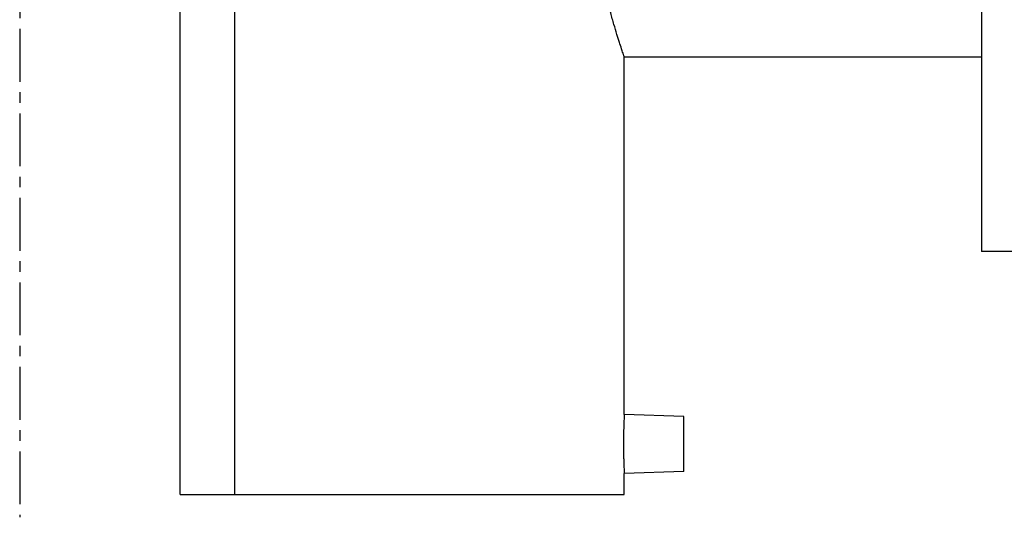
# Model space of a CAD drawing. Header units: millimetres. Extents: x 25 to 524, y 89 to 380.
# Tile 1 of 39: x 64 to 279, y 89 to 198. Entities that reach past the tile are written whole.
import ezdxf

# ---------------------------------------------------------------- set-up
doc = ezdxf.new("R2010")
doc.units = ezdxf.units.MM
doc.header["$LTSCALE"] = 30.734
doc.linetypes.add('CENTER', pattern=[0.6, 0.375, -0.075, 0.075, -0.075])
doc.layers.get('0').update_dxf_attribs({"linetype": 'CONTINUOUS'})
doc.layers.add('DEFAULT_1', color=7, linetype='CENTER')

msp = doc.modelspace()

# ---------------------------------------------------------------- linework, layer by layer
at = {"color": 7, "linetype": 'CONTINUOUS'}
for p, q in [((99.48, 94.36), (99.48, 375.36)), ((111.48, 94.36), (111.48, 375.36)), ((274.48, 322.36), (274.48, 147.36)), ((196.48, 111.82), (196.48, 189.86)), ((196.48, 189.86), (274.48, 189.86)), ((429.48, 147.36), (274.48, 147.36)), ((209.48, 111.36), (196.48, 111.82)), ((209.48, 99.36), (209.48, 111.36)), ((209.48, 99.36), (196.48, 98.91)), ((196.48, 94.36), (196.48, 98.91)), ((99.48, 94.36), (196.48, 94.36))]:
    msp.add_line(p, q, dxfattribs=at)
for points, start_tangent, end_tangent in [([(196.48, 189.86), (196.41, 190.06), (196.21, 190.65), (195.89, 191.62), (195.44, 193), (194.89, 194.76), (194.24, 196.92), (193.52, 199.44), (192.77, 202.31), (192, 205.47), (191.25, 208.92), (190.55, 212.6), (189.93, 216.44), (189.41, 220.42), (189, 224.49), (188.73, 228.61), (188.59, 232.78), (188.59, 236.95), (188.73, 241.11), (189, 245.24), (189.41, 249.31), (189.93, 253.28), (190.55, 257.13), (191.25, 260.8), (192, 264.26), (192.77, 267.42), (193.52, 270.28), (194.24, 272.81), (194.89, 274.97), (195.44, 276.73), (195.89, 278.1), (196.21, 279.08), (196.41, 279.67), (196.48, 279.86)], (-29.620247, 86.886058), (29.620247, 86.886058)), ([(196.48, 111.82), (196.47, 111.75), (196.46, 111.55), (196.45, 111.22), (196.43, 110.77), (196.41, 110.22), (196.38, 109.57), (196.36, 108.83), (196.34, 108.02), (196.33, 107.16), (196.32, 106.26), (196.32, 105.34), (196.32, 104.43), (196.33, 103.53), (196.34, 102.67), (196.36, 101.86), (196.39, 101.13), (196.41, 100.48), (196.43, 99.93), (196.45, 99.49), (196.46, 99.17), (196.47, 98.97), (196.48, 98.91)], (-0.631691, -12.897626), (0.631691, -12.897626))]:
    msp.add_spline(points, degree=3, dxfattribs=dict(at, start_tangent=start_tangent, end_tangent=end_tangent))
at = {"layer": 'DEFAULT_1', "color": 2, "linetype": 'CENTER'}
msp.add_line((64.48, 380.36), (64.48, 89.36), dxfattribs=at)

doc.saveas('drawing.dxf')
